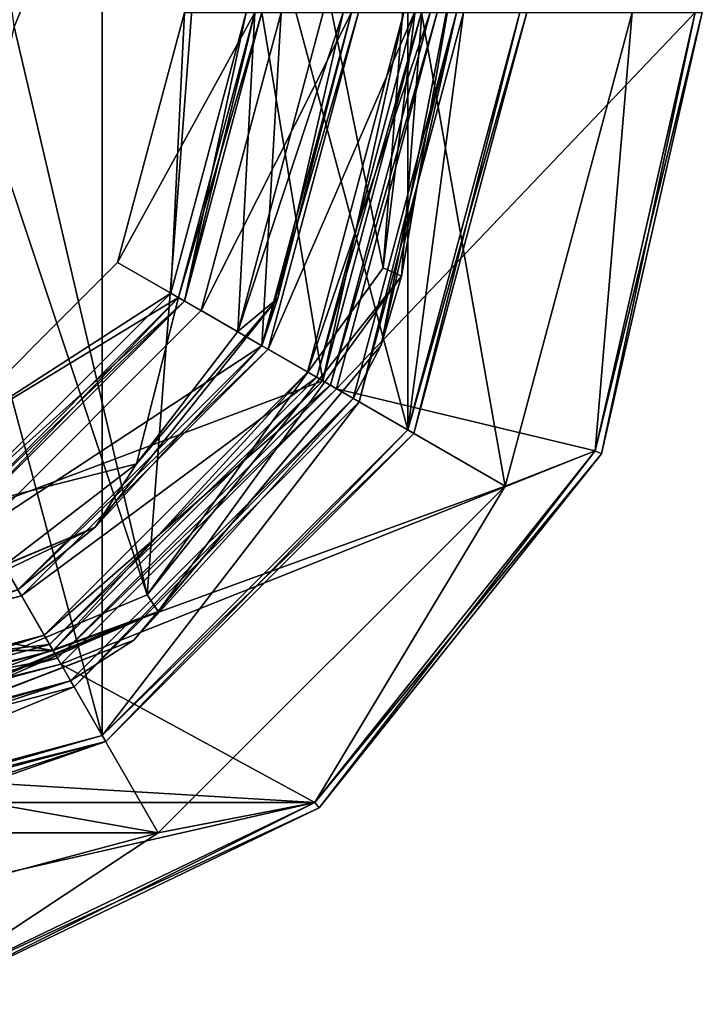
# Model space of a CAD drawing. Header units: millimetres. Extents: x -78 to 78, y -78 to 168.
# Tile 31 of 32: x 10 to 29, y 112 to 140. Entities that reach past the tile are written whole.
import ezdxf

# ---------------------------------------------------------------- set-up
doc = ezdxf.new("R2010")
doc.units = ezdxf.units.MM
doc.header["$LTSCALE"] = 65.185185
for name, color, linetype in [('11', 7, 'CONTINUOUS'), ('12', 7, 'CONTINUOUS'), ('13', 7, 'CONTINUOUS'), ('14', 7, 'CONTINUOUS'), ('15', 7, 'CONTINUOUS'), ('16', 7, 'CONTINUOUS'), ('17', 7, 'CONTINUOUS'), ('170', 7, 'CONTINUOUS'), ('171', 7, 'CONTINUOUS'), ('172', 7, 'CONTINUOUS'), ('175', 7, 'CONTINUOUS'), ('18', 7, 'CONTINUOUS'), ('181', 7, 'CONTINUOUS'), ('183', 7, 'CONTINUOUS'), ('186', 7, 'CONTINUOUS'), ('187', 7, 'CONTINUOUS'), ('19', 7, 'CONTINUOUS'), ('194', 7, 'CONTINUOUS'), ('195', 7, 'CONTINUOUS'), ('197', 7, 'CONTINUOUS'), ('199', 7, 'CONTINUOUS'), ('20', 7, 'CONTINUOUS'), ('205', 7, 'CONTINUOUS'), ('27', 7, 'CONTINUOUS'), ('29', 7, 'CONTINUOUS'), ('31', 7, 'CONTINUOUS'), ('33', 7, 'CONTINUOUS'), ('35', 7, 'CONTINUOUS'), ('36', 7, 'CONTINUOUS'), ('37', 7, 'CONTINUOUS'), ('39', 7, 'CONTINUOUS'), ('40', 7, 'CONTINUOUS'), ('42', 7, 'CONTINUOUS'), ('44', 7, 'CONTINUOUS'), ('45', 7, 'CONTINUOUS'), ('47', 7, 'CONTINUOUS'), ('49', 7, 'CONTINUOUS'), ('51', 7, 'CONTINUOUS'), ('54', 7, 'CONTINUOUS'), ('56', 7, 'CONTINUOUS'), ('57', 7, 'CONTINUOUS')]:
    doc.layers.add(name, color=color, linetype=linetype)

msp = doc.modelspace()

# ---------------------------------------------------------------- linework, layer by layer
at = {"layer": '11', "linetype": 'CONTINUOUS'}
for points in [[(27, 140), (25.948, 127.504), (23.383, 126.5), (27, 140)], [(28.8, 140), (25.948, 127.504), (27, 140), (28.8, 140)], [(25.948, 127.504), (17.956, 117.483), (23.383, 126.5), (25.948, 127.504)], [(23.383, 126.5), (17.956, 117.483), (13.5, 116.617), (23.383, 126.5)], [(17.956, 117.483), (6.408, 111.922), (13.5, 116.617), (17.956, 117.483)], [(13.5, 116.617), (6.408, 111.922), (0, 113), (13.5, 116.617)]]:
    msp.add_3dface(points, dxfattribs=at)
at = {"layer": '12', "linetype": 'CONTINUOUS'}
for points in [[(27, 140), (23.383, 126.5), (27, 140, 1), (27, 140)], [(27, 140, 1), (23.383, 126.5), (23.383, 126.5, 1), (27, 140, 1)], [(23.383, 126.5), (13.5, 116.617), (23.383, 126.5, 1), (23.383, 126.5)], [(23.383, 126.5, 1), (13.5, 116.617), (13.5, 116.617, 1), (23.383, 126.5, 1)], [(13.5, 116.617), (0, 113), (13.5, 116.617, 1), (13.5, 116.617)], [(13.5, 116.617, 1), (0, 113), (0, 113, 1), (13.5, 116.617, 1)]]:
    msp.add_3dface(points, dxfattribs=at)
at = {"layer": '13', "linetype": 'CONTINUOUS'}
for points in [[(21, 140, 1), (23.383, 126.5, 1), (18.187, 129.5, 1), (21, 140, 1)], [(27, 140, 1), (23.383, 126.5, 1), (21, 140, 1), (27, 140, 1)], [(18.187, 129.5, 1), (23.383, 126.5, 1), (10.5, 121.813, 1), (18.187, 129.5, 1)], [(23.383, 126.5, 1), (13.5, 116.617, 1), (10.5, 121.813, 1), (23.383, 126.5, 1)], [(10.5, 121.813, 1), (13.5, 116.617, 1), (0, 119, 1), (10.5, 121.813, 1)], [(13.5, 116.617, 1), (-13.5, 116.617, 1), (0, 119, 1), (13.5, 116.617, 1)], [(13.5, 116.617, 1), (0, 113, 1), (-13.5, 116.617, 1), (13.5, 116.617, 1)]]:
    msp.add_3dface(points, dxfattribs=at)
at = {"layer": '14', "linetype": 'CONTINUOUS'}
for points in [[(21, 140, 1), (18.187, 129.5, 1), (21, 140), (21, 140, 1)], [(21, 140), (18.187, 129.5, 1), (18.187, 129.5), (21, 140)], [(18.187, 129.5, 1), (10.5, 121.813, 1), (18.187, 129.5), (18.187, 129.5, 1)], [(18.187, 129.5), (10.5, 121.813, 1), (10.5, 121.813), (18.187, 129.5)], [(10.5, 121.813, 1), (0, 119, 1), (10.5, 121.813), (10.5, 121.813, 1)], [(10.5, 121.813), (0, 119, 1), (0, 119), (10.5, 121.813)]]:
    msp.add_3dface(points, dxfattribs=at)
at = {"layer": '15', "linetype": 'CONTINUOUS'}
for points in [[(16.45, 140), (18.187, 129.5), (14.246, 131.775), (16.45, 140)], [(21, 140), (18.187, 129.5), (16.45, 140), (21, 140)], [(14.246, 131.775), (18.187, 129.5), (8.225, 125.754), (14.246, 131.775)], [(18.187, 129.5), (10.5, 121.813), (8.225, 125.754), (18.187, 129.5)], [(8.225, 125.754), (10.5, 121.813), (0, 123.55), (8.225, 125.754)], [(10.5, 121.813), (-10.5, 121.813), (0, 123.55), (10.5, 121.813)], [(10.5, 121.813), (0, 119), (-10.5, 121.813), (10.5, 121.813)]]:
    msp.add_3dface(points, dxfattribs=at)
at = {"layer": '16', "linetype": 'CONTINUOUS'}
for points in [[(14.073, 131.875, 2.3), (16.25, 140, 2.3), (14.073, 131.875, 0.2), (14.073, 131.875, 2.3)], [(14.073, 131.875, 0.2), (16.25, 140, 2.3), (16.25, 140, 0.2), (14.073, 131.875, 0.2)], [(8.125, 125.927, 2.3), (14.073, 131.875, 2.3), (8.125, 125.927, 0.2), (8.125, 125.927, 2.3)], [(8.125, 125.927, 0.2), (14.073, 131.875, 2.3), (14.073, 131.875, 0.2), (8.125, 125.927, 0.2)]]:
    msp.add_3dface(points, dxfattribs=at)
at = {"layer": '17', "linetype": 'CONTINUOUS'}
for points in [[(18.403, 129.375, 2.5), (21.25, 140, 2.5), (17.754, 129.75, 2.5), (18.403, 129.375, 2.5)], [(21.25, 140, 2.5), (20.5, 140, 2.5), (17.754, 129.75, 2.5), (21.25, 140, 2.5)], [(10.25, 122.246, 2.5), (18.403, 129.375, 2.5), (17.754, 129.75, 2.5), (10.25, 122.246, 2.5)], [(10.625, 121.597, 2.5), (18.403, 129.375, 2.5), (10.25, 122.246, 2.5), (10.625, 121.597, 2.5)], [(0, 119.5, 2.5), (10.625, 121.597, 2.5), (10.25, 122.246, 2.5), (0, 119.5, 2.5)], [(0, 118.75, 2.5), (10.625, 121.597, 2.5), (0, 119.5, 2.5), (0, 118.75, 2.5)]]:
    msp.add_3dface(points, dxfattribs=at)
at = {"layer": '170', "linetype": 'CONTINUOUS'}
for points in [[(17, 140, 4), (14.722, 131.5, 4), (17, 140, 2.5), (17, 140, 4)], [(17, 140, 2.5), (14.722, 131.5, 4), (14.722, 131.5, 2.5), (17, 140, 2.5)], [(14.722, 131.5, 4), (8.5, 125.278, 4), (14.722, 131.5, 2.5), (14.722, 131.5, 4)], [(14.722, 131.5, 2.5), (8.5, 125.278, 4), (8.5, 125.278, 2.5), (14.722, 131.5, 2.5)]]:
    msp.add_3dface(points, dxfattribs=at)
at = {"layer": '171', "linetype": 'CONTINUOUS'}
for points in [[(14.722, 131.5, 4), (17, 140, 4), (16.454, 130.5, 4), (14.722, 131.5, 4)], [(16.454, 130.5, 4), (17, 140, 4), (19, 140, 4), (16.454, 130.5, 4)], [(8.5, 125.278, 4), (14.722, 131.5, 4), (16.454, 130.5, 4), (8.5, 125.278, 4)], [(9.5, 123.546, 4), (8.5, 125.278, 4), (16.454, 130.5, 4), (9.5, 123.546, 4)]]:
    msp.add_3dface(points, dxfattribs=at)
at = {"layer": '172', "linetype": 'CONTINUOUS'}
for points in [[(16.454, 130.5, 4), (19, 140, 4), (16.454, 130.5, 2.5), (16.454, 130.5, 4)], [(16.454, 130.5, 2.5), (19, 140, 4), (19, 140, 2.5), (16.454, 130.5, 2.5)], [(9.5, 123.546, 4), (16.454, 130.5, 4), (9.5, 123.546, 2.5), (9.5, 123.546, 4)], [(9.5, 123.546, 2.5), (16.454, 130.5, 4), (16.454, 130.5, 2.5), (9.5, 123.546, 2.5)]]:
    msp.add_3dface(points, dxfattribs=at)
at = {"layer": '175', "linetype": 'CONTINUOUS'}
for points in [[(17, 140, 2.5), (14.722, 131.5, 2.5), (19, 140, 2.5), (17, 140, 2.5)], [(14.722, 131.5, 2.5), (16.454, 130.5, 2.5), (19, 140, 2.5), (14.722, 131.5, 2.5)], [(14.722, 131.5, 2.5), (8.5, 125.278, 2.5), (16.454, 130.5, 2.5), (14.722, 131.5, 2.5)], [(8.5, 125.278, 2.5), (9.5, 123.546, 2.5), (16.454, 130.5, 2.5), (8.5, 125.278, 2.5)]]:
    msp.add_3dface(points, dxfattribs=at)
at = {"layer": '18', "linetype": 'CONTINUOUS'}
for points in [[(21.25, 140, 2.5), (18.403, 129.375, 2.5), (21.25, 140, 4.8), (21.25, 140, 2.5)], [(21.25, 140, 4.8), (18.403, 129.375, 2.5), (18.403, 129.375, 4.8), (21.25, 140, 4.8)], [(18.403, 129.375, 2.5), (10.625, 121.597, 2.5), (18.403, 129.375, 4.8), (18.403, 129.375, 2.5)], [(18.403, 129.375, 4.8), (10.625, 121.597, 2.5), (10.625, 121.597, 4.8), (18.403, 129.375, 4.8)], [(10.625, 121.597, 2.5), (0, 118.75, 2.5), (10.625, 121.597, 4.8), (10.625, 121.597, 2.5)], [(10.625, 121.597, 4.8), (0, 118.75, 2.5), (0, 118.75, 4.8), (10.625, 121.597, 4.8)]]:
    msp.add_3dface(points, dxfattribs=at)
at = {"layer": '181', "linetype": 'CONTINUOUS'}
for points in [[(22.2, 140, 18), (20.611, 128.1, 18), (19.226, 128.9, 18), (22.2, 140, 18)], [(23.8, 140, 18), (20.611, 128.1, 18), (22.2, 140, 18), (23.8, 140, 18)], [(19.226, 128.9, 18), (11.9, 119.389, 18), (11.1, 120.774, 18), (19.226, 128.9, 18)], [(20.611, 128.1, 18), (11.9, 119.389, 18), (19.226, 128.9, 18), (20.611, 128.1, 18)], [(11.9, 119.389, 18), (0, 116.2, 18), (11.1, 120.774, 18), (11.9, 119.389, 18)], [(11.1, 120.774, 18), (0, 116.2, 18), (0, 117.8, 18), (11.1, 120.774, 18)]]:
    msp.add_3dface(points, dxfattribs=at)
at = {"layer": '183', "linetype": 'CONTINUOUS'}
for points in [[(0, 163.8, 58), (0, 116.2, 58), (11.9, 119.389, 58), (0, 163.8, 58)], [(11.9, 160.611, 58), (0, 163.8, 58), (11.9, 119.389, 58), (11.9, 160.611, 58)], [(20.611, 151.9, 58), (11.9, 160.611, 58), (20.611, 128.1, 58), (20.611, 151.9, 58)], [(20.611, 128.1, 58), (11.9, 160.611, 58), (11.9, 119.389, 58), (20.611, 128.1, 58)], [(23.8, 140, 58), (20.611, 151.9, 58), (20.611, 128.1, 58), (23.8, 140, 58)]]:
    msp.add_3dface(points, dxfattribs=at)
at = {"layer": '186', "linetype": 'CONTINUOUS'}
for points in [[(21.962, 141.288, 50.2), (22, 140, 18.2), (19.853, 130.52, 50.2), (21.962, 141.288, 50.2)], [(22, 140, 18.2), (19.052, 129, 18.2), (19.853, 130.52, 50.2), (22, 140, 18.2)], [(19.853, 130.52, 50.2), (19.052, 129, 18.2), (12.805, 122.11, 50.2), (19.853, 130.52, 50.2)], [(19.052, 129, 18.2), (11, 120.948, 18.2), (12.805, 122.11, 50.2), (19.052, 129, 18.2)], [(11, 120.948, 18.2), (2.572, 118.151, 50.2), (12.805, 122.11, 50.2), (11, 120.948, 18.2)], [(0, 118, 18.2), (2.572, 118.151, 50.2), (11, 120.948, 18.2), (0, 118, 18.2)]]:
    msp.add_3dface(points, dxfattribs=at)
at = {"layer": '187', "linetype": 'CONTINUOUS'}
for points in [[(24, 140, 57.8), (20.785, 128, 57.8), (24, 140, 18.2), (24, 140, 57.8)], [(24, 140, 18.2), (20.785, 128, 57.8), (20.785, 128, 18.2), (24, 140, 18.2)], [(20.785, 128, 57.8), (12, 119.215, 57.8), (20.785, 128, 18.2), (20.785, 128, 57.8)], [(20.785, 128, 18.2), (12, 119.215, 57.8), (12, 119.215, 18.2), (20.785, 128, 18.2)], [(12, 119.215, 57.8), (0, 116, 57.8), (2.475, 116.128, 53.475), (12, 119.215, 57.8)], [(0, 116, 47.5), (0, 116, 18.2), (12, 119.215, 18.2), (0, 116, 47.5)], [(0, 116, 47.5), (12, 119.215, 18.2), (2.475, 116.128, 48.525), (0, 116, 47.5)], [(3.5, 116.257, 51), (12, 119.215, 57.8), (2.475, 116.128, 53.475), (3.5, 116.257, 51)], [(2.475, 116.128, 48.525), (12, 119.215, 18.2), (3.5, 116.257, 51), (2.475, 116.128, 48.525)], [(12, 119.215, 18.2), (12, 119.215, 57.8), (3.5, 116.257, 51), (12, 119.215, 18.2)]]:
    msp.add_3dface(points, dxfattribs=at)
at = {"layer": '19', "linetype": 'CONTINUOUS'}
for points in [[(25.948, 127.504, 5), (28.8, 140, 5), (18.576, 129.275, 5), (25.948, 127.504, 5)], [(28.8, 140, 5), (21.45, 140, 5), (18.576, 129.275, 5), (28.8, 140, 5)], [(10.725, 121.424, 5), (25.948, 127.504, 5), (18.576, 129.275, 5), (10.725, 121.424, 5)], [(17.956, 117.483, 5), (25.948, 127.504, 5), (10.725, 121.424, 5), (17.956, 117.483, 5)], [(0, 118.55, 5), (17.956, 117.483, 5), (10.725, 121.424, 5), (0, 118.55, 5)], [(-17.956, 117.483, 5), (17.956, 117.483, 5), (0, 118.55, 5), (-17.956, 117.483, 5)], [(-6.408, 111.922, 5), (17.956, 117.483, 5), (-17.956, 117.483, 5), (-6.408, 111.922, 5)], [(6.408, 111.922, 5), (17.956, 117.483, 5), (-6.408, 111.922, 5), (6.408, 111.922, 5)]]:
    msp.add_3dface(points, dxfattribs=at)
at = {"layer": '194', "linetype": 'CONTINUOUS'}
for points in [[(23.8, 140, 58), (20.611, 128.1, 58), (24, 140, 57.8), (23.8, 140, 58)], [(20.611, 128.1, 58), (20.785, 128, 57.8), (24, 140, 57.8), (20.611, 128.1, 58)], [(20.611, 128.1, 58), (11.9, 119.389, 58), (20.785, 128, 57.8), (20.611, 128.1, 58)], [(11.9, 119.389, 58), (12, 119.215, 57.8), (20.785, 128, 57.8), (11.9, 119.389, 58)], [(11.9, 119.389, 58), (0, 116.2, 58), (12, 119.215, 57.8), (11.9, 119.389, 58)], [(0, 116.2, 58), (0, 116, 57.8), (12, 119.215, 57.8), (0, 116.2, 58)]]:
    msp.add_3dface(points, dxfattribs=at)
at = {"layer": '195', "linetype": 'CONTINUOUS'}
for points in [[(20.611, 128.1, 18), (23.8, 140, 18), (20.785, 128, 18.2), (20.611, 128.1, 18)], [(23.8, 140, 18), (24, 140, 18.2), (20.785, 128, 18.2), (23.8, 140, 18)], [(11.9, 119.389, 18), (20.611, 128.1, 18), (12, 119.215, 18.2), (11.9, 119.389, 18)], [(20.611, 128.1, 18), (20.785, 128, 18.2), (12, 119.215, 18.2), (20.611, 128.1, 18)], [(0, 116.2, 18), (11.9, 119.389, 18), (0, 116, 18.2), (0, 116.2, 18)], [(0, 116, 18.2), (11.9, 119.389, 18), (12, 119.215, 18.2), (0, 116, 18.2)]]:
    msp.add_3dface(points, dxfattribs=at)
at = {"layer": '197', "linetype": 'CONTINUOUS'}
for points in [[(19.226, 128.9, 18), (19.052, 129, 18.2), (22, 140, 18.2), (19.226, 128.9, 18)], [(22.2, 140, 18), (19.226, 128.9, 18), (22, 140, 18.2), (22.2, 140, 18)], [(11.1, 120.774, 18), (11, 120.948, 18.2), (19.052, 129, 18.2), (11.1, 120.774, 18)], [(19.226, 128.9, 18), (11.1, 120.774, 18), (19.052, 129, 18.2), (19.226, 128.9, 18)], [(0, 117.8, 18), (0, 118, 18.2), (11, 120.948, 18.2), (0, 117.8, 18)], [(11.1, 120.774, 18), (0, 117.8, 18), (11, 120.948, 18.2), (11.1, 120.774, 18)]]:
    msp.add_3dface(points, dxfattribs=at)
at = {"layer": '199', "linetype": 'CONTINUOUS'}
for points in [[(9.036, 142.589, 51), (15.55, 154.41, 51), (9.391, 139.588, 51), (9.036, 142.589, 51)], [(15.55, 154.41, 51), (13.186, 123.4, 51), (9.391, 139.588, 51), (15.55, 154.41, 51)], [(19.911, 132.72, 51), (13.186, 123.4, 51), (15.55, 154.41, 51), (19.911, 132.72, 51)], [(20.784, 144.179, 51), (19.911, 132.72, 51), (15.55, 154.41, 51), (20.784, 144.179, 51)], [(9.391, 139.588, 51), (13.186, 123.4, 51), (8.775, 136.629, 51), (9.391, 139.588, 51)], [(13.186, 123.4, 51), (2.6, 118.96, 51), (8.775, 136.629, 51), (13.186, 123.4, 51)]]:
    msp.add_3dface(points, dxfattribs=at)
at = {"layer": '20', "linetype": 'CONTINUOUS'}
for points in [[(29, 140, 0.2), (29, 140, 4.8), (26.128, 127.418, 4.8), (29, 140, 0.2)], [(26.128, 127.418, 0.2), (29, 140, 0.2), (26.128, 127.418, 4.8), (26.128, 127.418, 0.2)], [(18.081, 117.327, 0.2), (26.128, 127.418, 0.2), (18.081, 117.327, 4.8), (18.081, 117.327, 0.2)], [(18.081, 117.327, 4.8), (26.128, 127.418, 0.2), (26.128, 127.418, 4.8), (18.081, 117.327, 4.8)], [(6.453, 111.727, 0.2), (18.081, 117.327, 0.2), (6.453, 111.727, 4.8), (6.453, 111.727, 0.2)], [(6.453, 111.727, 4.8), (18.081, 117.327, 0.2), (18.081, 117.327, 4.8), (6.453, 111.727, 4.8)]]:
    msp.add_3dface(points, dxfattribs=at)
at = {"layer": '205', "linetype": 'CONTINUOUS'}
for points in [[(19.911, 132.72, 51), (20.784, 144.179, 51), (21.345, 144.258, 50.766), (19.911, 132.72, 51)], [(19.911, 132.72, 51), (21.345, 144.258, 50.766), (20.426, 132.483, 50.766), (19.911, 132.72, 51)], [(21.345, 144.258, 50.766), (21.962, 141.288, 50.2), (20.426, 132.483, 50.766), (21.345, 144.258, 50.766)], [(21.962, 141.288, 50.2), (19.853, 130.52, 50.2), (20.426, 132.483, 50.766), (21.962, 141.288, 50.2)], [(13.186, 123.4, 51), (19.911, 132.72, 51), (20.426, 132.483, 50.766), (13.186, 123.4, 51)], [(13.186, 123.4, 51), (20.426, 132.483, 50.766), (13.492, 122.921, 50.766), (13.186, 123.4, 51)], [(20.426, 132.483, 50.766), (19.853, 130.52, 50.2), (13.492, 122.921, 50.766), (20.426, 132.483, 50.766)], [(19.853, 130.52, 50.2), (12.805, 122.11, 50.2), (13.492, 122.921, 50.766), (19.853, 130.52, 50.2)], [(2.6, 118.96, 51), (13.186, 123.4, 51), (13.492, 122.921, 50.766), (2.6, 118.96, 51)], [(2.589, 118.388, 50.765), (2.596, 118.508, 50.862), (13.492, 122.921, 50.766), (2.589, 118.388, 50.765)], [(2.652, 118.219, 50.5), (2.589, 118.388, 50.765), (13.492, 122.921, 50.766), (2.652, 118.219, 50.5)], [(2.596, 118.508, 50.862), (2.6, 118.96, 51), (13.492, 122.921, 50.766), (2.596, 118.508, 50.862)], [(12.805, 122.11, 50.2), (2.652, 118.219, 50.5), (13.492, 122.921, 50.766), (12.805, 122.11, 50.2)], [(12.805, 122.11, 50.2), (2.572, 118.151, 50.2), (2.616, 118.171, 50.353), (12.805, 122.11, 50.2)], [(2.652, 118.219, 50.5), (12.805, 122.11, 50.2), (2.616, 118.171, 50.353), (2.652, 118.219, 50.5)]]:
    msp.add_3dface(points, dxfattribs=at)
at = {"layer": '27', "linetype": 'CONTINUOUS'}
for points in [[(28.8, 140, 5), (25.948, 127.504, 5), (29, 140, 4.8), (28.8, 140, 5)], [(29, 140, 4.8), (25.948, 127.504, 5), (26.128, 127.418, 4.8), (29, 140, 4.8)], [(25.948, 127.504, 5), (17.956, 117.483, 5), (26.128, 127.418, 4.8), (25.948, 127.504, 5)], [(17.956, 117.483, 5), (18.081, 117.327, 4.8), (26.128, 127.418, 4.8), (17.956, 117.483, 5)], [(17.956, 117.483, 5), (6.408, 111.922, 5), (18.081, 117.327, 4.8), (17.956, 117.483, 5)], [(6.408, 111.922, 5), (6.453, 111.727, 4.8), (18.081, 117.327, 4.8), (6.408, 111.922, 5)]]:
    msp.add_3dface(points, dxfattribs=at)
at = {"layer": '29', "linetype": 'CONTINUOUS'}
for points in [[(21.25, 140, 4.8), (18.403, 129.375, 4.8), (21.45, 140, 5), (21.25, 140, 4.8)], [(21.45, 140, 5), (18.403, 129.375, 4.8), (18.576, 129.275, 5), (21.45, 140, 5)], [(18.403, 129.375, 4.8), (10.625, 121.597, 4.8), (18.576, 129.275, 5), (18.403, 129.375, 4.8)], [(10.625, 121.597, 4.8), (10.725, 121.424, 5), (18.576, 129.275, 5), (10.625, 121.597, 4.8)], [(10.625, 121.597, 4.8), (0, 118.75, 4.8), (10.725, 121.424, 5), (10.625, 121.597, 4.8)], [(0, 118.75, 4.8), (0, 118.55, 5), (10.725, 121.424, 5), (0, 118.75, 4.8)]]:
    msp.add_3dface(points, dxfattribs=at)
at = {"layer": '31', "linetype": 'CONTINUOUS'}
for points in [[(16.25, 140, 2.3), (14.073, 131.875, 2.3), (16.45, 140, 2.5), (16.25, 140, 2.3)], [(16.45, 140, 2.5), (14.073, 131.875, 2.3), (14.246, 131.775, 2.5), (16.45, 140, 2.5)], [(14.073, 131.875, 2.3), (8.125, 125.927, 2.3), (14.246, 131.775, 2.5), (14.073, 131.875, 2.3)], [(14.246, 131.775, 2.5), (8.125, 125.927, 2.3), (8.225, 125.754, 2.5), (14.246, 131.775, 2.5)]]:
    msp.add_3dface(points, dxfattribs=at)
at = {"layer": '33', "linetype": 'CONTINUOUS'}
for points in [[(14.246, 131.775), (14.073, 131.875, 0.2), (16.25, 140, 0.2), (14.246, 131.775)], [(16.45, 140), (14.246, 131.775), (16.25, 140, 0.2), (16.45, 140)], [(8.225, 125.754), (8.125, 125.927, 0.2), (14.073, 131.875, 0.2), (8.225, 125.754)], [(14.246, 131.775), (8.225, 125.754), (14.073, 131.875, 0.2), (14.246, 131.775)]]:
    msp.add_3dface(points, dxfattribs=at)
at = {"layer": '35', "linetype": 'CONTINUOUS'}
for points in [[(25.948, 127.504), (28.8, 140), (26.128, 127.418, 0.2), (25.948, 127.504)], [(28.8, 140), (29, 140, 0.2), (26.128, 127.418, 0.2), (28.8, 140)], [(17.956, 117.483), (25.948, 127.504), (18.081, 117.327, 0.2), (17.956, 117.483)], [(25.948, 127.504), (26.128, 127.418, 0.2), (18.081, 117.327, 0.2), (25.948, 127.504)], [(6.408, 111.922), (17.956, 117.483), (6.453, 111.727, 0.2), (6.408, 111.922)], [(17.956, 117.483), (18.081, 117.327, 0.2), (6.453, 111.727, 0.2), (17.956, 117.483)]]:
    msp.add_3dface(points, dxfattribs=at)
at = {"layer": '36', "linetype": 'CONTINUOUS'}
for points in [[(21, 140, 37.3), (18.186, 129.5, 37.3), (21, 140, 3), (21, 140, 37.3)], [(21, 140, 3), (18.186, 129.5, 37.3), (18.186, 129.5, 3), (21, 140, 3)], [(18.186, 129.5, 37.3), (10.5, 121.814, 37.3), (18.186, 129.5, 3), (18.186, 129.5, 37.3)], [(18.186, 129.5, 3), (10.5, 121.814, 37.3), (10.5, 121.814, 3), (18.186, 129.5, 3)], [(10.5, 121.814, 37.3), (0, 119, 37.3), (10.5, 121.814, 3), (10.5, 121.814, 37.3)], [(10.5, 121.814, 3), (0, 119, 37.3), (0, 119, 3), (10.5, 121.814, 3)]]:
    msp.add_3dface(points, dxfattribs=at)
at = {"layer": '37', "linetype": 'CONTINUOUS'}
for points in [[(18.013, 129.6, 37.5), (20.8, 140, 37.5), (16.628, 130.4, 37.5), (18.013, 129.6, 37.5)], [(20.8, 140, 37.5), (19.2, 140, 37.5), (16.628, 130.4, 37.5), (20.8, 140, 37.5)], [(9.6, 123.372, 37.5), (18.013, 129.6, 37.5), (16.628, 130.4, 37.5), (9.6, 123.372, 37.5)], [(10.4, 121.987, 37.5), (18.013, 129.6, 37.5), (9.6, 123.372, 37.5), (10.4, 121.987, 37.5)], [(0, 120.8, 37.5), (10.4, 121.987, 37.5), (9.6, 123.372, 37.5), (0, 120.8, 37.5)], [(0, 119.2, 37.5), (10.4, 121.987, 37.5), (0, 120.8, 37.5), (0, 119.2, 37.5)]]:
    msp.add_3dface(points, dxfattribs=at)
at = {"layer": '39', "linetype": 'CONTINUOUS'}
for points in [[(16, 140, 2.5), (14.246, 131.775, 2.5), (13.856, 132, 2.5), (16, 140, 2.5)], [(16.45, 140, 2.5), (14.246, 131.775, 2.5), (16, 140, 2.5), (16.45, 140, 2.5)], [(13.856, 132, 2.5), (14.246, 131.775, 2.5), (8, 126.144, 2.5), (13.856, 132, 2.5)], [(14.246, 131.775, 2.5), (8.225, 125.754, 2.5), (8, 126.144, 2.5), (14.246, 131.775, 2.5)]]:
    msp.add_3dface(points, dxfattribs=at)
at = {"layer": '40', "linetype": 'CONTINUOUS'}
for points in [[(16, 140, 2.5), (13.856, 132, 2.5), (16, 140), (16, 140, 2.5)], [(16, 140), (13.856, 132, 2.5), (13.856, 132), (16, 140)], [(13.856, 132, 2.5), (8, 126.144, 2.5), (13.856, 132), (13.856, 132, 2.5)], [(13.856, 132), (8, 126.144, 2.5), (8, 126.144), (13.856, 132)]]:
    msp.add_3dface(points, dxfattribs=at)
at = {"layer": '42', "linetype": 'CONTINUOUS'}
for points in [[(14.25, 140), (12.341, 132.875), (14.25, 140, 4), (14.25, 140)], [(14.25, 140, 4), (12.341, 132.875), (12.341, 132.875, 4), (14.25, 140, 4)], [(12.341, 132.875), (7.125, 127.659), (12.341, 132.875, 4), (12.341, 132.875)], [(12.341, 132.875, 4), (7.125, 127.659), (7.125, 127.659, 4), (12.341, 132.875, 4)]]:
    msp.add_3dface(points, dxfattribs=at)
at = {"layer": '44', "linetype": 'CONTINUOUS'}
for points in [[(19, 140, 6.8), (16.454, 130.5, 6.8), (19, 140, 37.3), (19, 140, 6.8)], [(19, 140, 37.3), (16.454, 130.5, 6.8), (16.454, 130.5, 37.3), (19, 140, 37.3)], [(16.454, 130.5, 6.8), (9.5, 123.546, 6.8), (16.454, 130.5, 37.3), (16.454, 130.5, 6.8)], [(16.454, 130.5, 37.3), (9.5, 123.546, 6.8), (9.5, 123.545, 37.3), (16.454, 130.5, 37.3)]]:
    msp.add_3dface(points, dxfattribs=at)
at = {"layer": '45', "linetype": 'CONTINUOUS'}
for points in [[(14.073, 131.875, 6), (15.766, 130.907, 6), (16.25, 140, 6), (14.073, 131.875, 6)], [(15.766, 130.907, 6), (18.2, 140, 6), (16.25, 140, 6), (15.766, 130.907, 6)], [(8.125, 125.927, 6), (12.874, 127.135, 6), (14.073, 131.875, 6), (8.125, 125.927, 6)], [(12.874, 127.135, 6), (15.766, 130.907, 6), (14.073, 131.875, 6), (12.874, 127.135, 6)], [(9.103, 124.24, 6), (12.874, 127.135, 6), (8.125, 125.927, 6), (9.103, 124.24, 6)]]:
    msp.add_3dface(points, dxfattribs=at)
at = {"layer": '47', "linetype": 'CONTINUOUS'}
for points in [[(18.2, 140, 6), (15.766, 130.907, 6), (18.766, 140, 6.234), (18.2, 140, 6)], [(18.766, 140, 6.234), (15.766, 130.907, 6), (16.907, 131.858, 6.234), (18.766, 140, 6.234)], [(16.454, 130.5, 6.8), (19, 140, 6.8), (16.907, 131.858, 6.234), (16.454, 130.5, 6.8)], [(19, 140, 6.8), (18.766, 140, 6.234), (16.907, 131.858, 6.234), (19, 140, 6.8)], [(16.454, 130.5, 6.8), (16.907, 131.858, 6.234), (11.7, 125.328, 6.234), (16.454, 130.5, 6.8)], [(16.907, 131.858, 6.234), (12.874, 127.135, 6), (11.7, 125.328, 6.234), (16.907, 131.858, 6.234)], [(15.766, 130.907, 6), (12.874, 127.135, 6), (16.907, 131.858, 6.234), (15.766, 130.907, 6)], [(9.5, 123.546, 6.8), (16.454, 130.5, 6.8), (11.7, 125.328, 6.234), (9.5, 123.546, 6.8)], [(12.874, 127.135, 6), (9.103, 124.24, 6), (11.7, 125.328, 6.234), (12.874, 127.135, 6)], [(9.5, 123.546, 6.8), (11.7, 125.328, 6.234), (4.176, 121.705, 6.234), (9.5, 123.546, 6.8)], [(11.7, 125.328, 6.234), (4.712, 122.421, 6), (4.176, 121.705, 6.234), (11.7, 125.328, 6.234)], [(9.103, 124.24, 6), (4.712, 122.421, 6), (11.7, 125.328, 6.234), (9.103, 124.24, 6)]]:
    msp.add_3dface(points, dxfattribs=at)
at = {"layer": '49', "linetype": 'CONTINUOUS'}
for points in [[(18.186, 129.5, 37.3), (21, 140, 37.3), (18.013, 129.6, 37.5), (18.186, 129.5, 37.3)], [(21, 140, 37.3), (20.8, 140, 37.5), (18.013, 129.6, 37.5), (21, 140, 37.3)], [(18.186, 129.5, 37.3), (18.013, 129.6, 37.5), (10.4, 121.987, 37.5), (18.186, 129.5, 37.3)], [(10.5, 121.814, 37.3), (18.186, 129.5, 37.3), (10.4, 121.987, 37.5), (10.5, 121.814, 37.3)], [(10.5, 121.814, 37.3), (10.4, 121.987, 37.5), (0, 119.2, 37.5), (10.5, 121.814, 37.3)], [(0, 119, 37.3), (10.5, 121.814, 37.3), (0, 119.2, 37.5), (0, 119, 37.3)]]:
    msp.add_3dface(points, dxfattribs=at)
at = {"layer": '51', "linetype": 'CONTINUOUS'}
for points in [[(16.628, 130.4, 37.5), (19.2, 140, 37.5), (16.454, 130.5, 37.3), (16.628, 130.4, 37.5)], [(19.2, 140, 37.5), (19, 140, 37.3), (16.454, 130.5, 37.3), (19.2, 140, 37.5)], [(16.628, 130.4, 37.5), (16.454, 130.5, 37.3), (9.5, 123.545, 37.3), (16.628, 130.4, 37.5)], [(9.6, 123.372, 37.5), (16.628, 130.4, 37.5), (9.5, 123.545, 37.3), (9.6, 123.372, 37.5)], [(9.6, 123.372, 37.5), (9.5, 123.545, 37.3), (0, 121, 37.3), (9.6, 123.372, 37.5)], [(0, 120.8, 37.5), (9.6, 123.372, 37.5), (0, 121, 37.3), (0, 120.8, 37.5)]]:
    msp.add_3dface(points, dxfattribs=at)
at = {"layer": '54', "linetype": 'CONTINUOUS'}
for points in [[(17.754, 129.75, 2.5), (20.5, 140, 2.5), (18.186, 129.5, 3), (17.754, 129.75, 2.5)], [(20.5, 140, 2.5), (21, 140, 3), (18.186, 129.5, 3), (20.5, 140, 2.5)], [(10.25, 122.246, 2.5), (17.754, 129.75, 2.5), (10.5, 121.814, 3), (10.25, 122.246, 2.5)], [(17.754, 129.75, 2.5), (18.186, 129.5, 3), (10.5, 121.814, 3), (17.754, 129.75, 2.5)], [(0, 119.5, 2.5), (10.25, 122.246, 2.5), (0, 119, 3), (0, 119.5, 2.5)], [(10.25, 122.246, 2.5), (10.5, 121.814, 3), (0, 119, 3), (10.25, 122.246, 2.5)]]:
    msp.add_3dface(points, dxfattribs=at)
at = {"layer": '56', "linetype": 'CONTINUOUS'}
for points in [[(14.25, 140, 4), (12.341, 132.875, 4), (16.25, 140, 6), (14.25, 140, 4)], [(12.341, 132.875, 4), (14.073, 131.875, 6), (16.25, 140, 6), (12.341, 132.875, 4)], [(12.341, 132.875, 4), (7.125, 127.659, 4), (14.073, 131.875, 6), (12.341, 132.875, 4)], [(7.125, 127.659, 4), (8.125, 125.927, 6), (14.073, 131.875, 6), (7.125, 127.659, 4)]]:
    msp.add_3dface(points, dxfattribs=at)
at = {"layer": '57', "linetype": 'CONTINUOUS'}
for points in [[(13.856, 132), (12.341, 132.875), (14.25, 140), (13.856, 132)], [(16, 140), (13.856, 132), (14.25, 140), (16, 140)], [(13.856, 132), (7.125, 127.659), (12.341, 132.875), (13.856, 132)], [(13.856, 132), (8, 126.144), (7.125, 127.659), (13.856, 132)]]:
    msp.add_3dface(points, dxfattribs=at)

doc.saveas('drawing.dxf')
